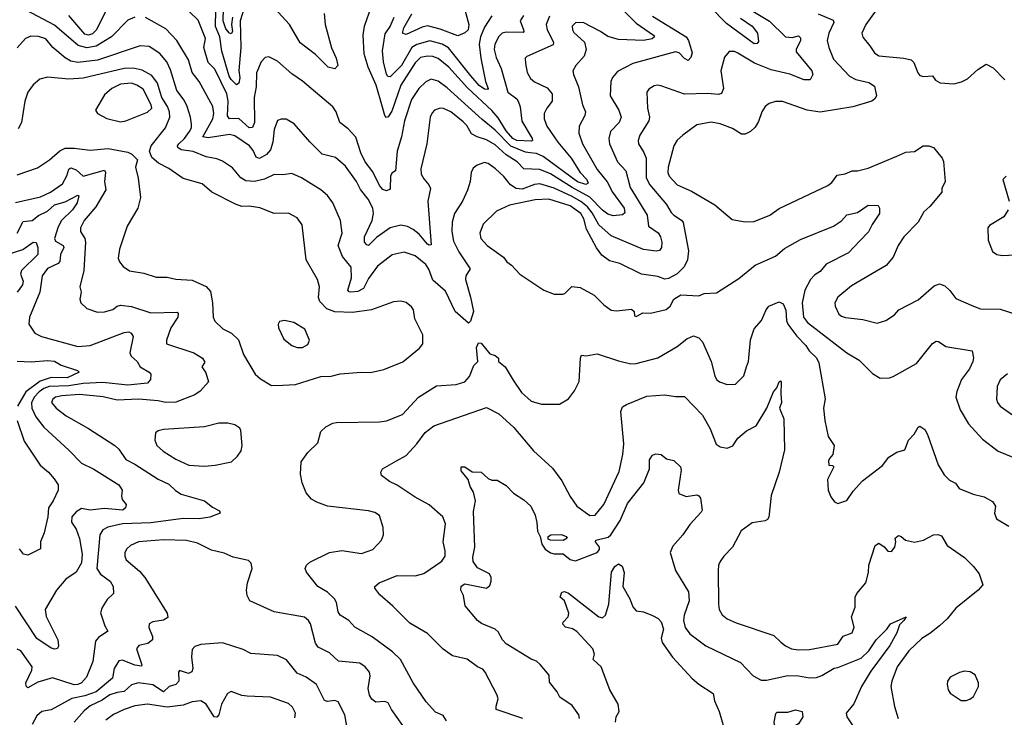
# Model space of a CAD drawing. Extents: x 1246169 to 1426871, y 660025 to 763458.
# Tile 111 of 256: x 1285979 to 1291498, y 706102 to 710011. Entities that reach past the tile are written whole.
import ezdxf

# ---------------------------------------------------------------- set-up
doc = ezdxf.new("R2010")
doc.units = 0

msp = doc.modelspace()

# ---------------------------------------------------------------- linework, layer by layer
at = {"layer": '0CON20XD'}
for points in [[(1287171.5, 710025), (1287166.4, 709985), (1287172, 709945), (1287165, 709932.5), (1287155, 709936.2), (1287135, 709960), (1287120.6, 710005), (1287124.4, 710214.4)], [(1286475.3, 710085), (1286407.6, 709952.4), (1286387.6, 709932.4), (1286365, 709923.8), (1286345, 709930.2), (1286254.5, 710034.5)], [(1287251.6, 710125), (1287215.8, 710005), (1287219.4, 709855), (1287206.8, 709726.8), (1287213.8, 709685), (1287208.2, 709655), (1287195, 709646.8), (1287165, 709675.2), (1287153.7, 709695), (1287111.4, 709835), (1287101.6, 709915), (1287076.9, 709973.1), (1287078.1, 710065)], [(1287685.2, 710045.2), (1287690.8, 709985), (1287727.3, 709852.7), (1287753.5, 709795), (1287761.9, 709755), (1287745, 709735.7), (1287707.5, 709745), (1287636.3, 709816.3), (1287551.7, 709881.7), (1287490.8, 709985), (1287365, 710123.8)], [(1288803.2, 710035), (1288784.6, 710005), (1288803.2, 709955), (1288805.3, 709944.7), (1288800.2, 709939.8), (1288705, 709941.3), (1288683.5, 709935), (1288665, 709917.9), (1288641.4, 709875), (1288638.6, 709845), (1288648.9, 709798.9), (1288677.6, 709737.6), (1288698, 709665), (1288715.7, 709605.7), (1288765, 709567.3), (1288773.9, 709553.9), (1288783.4, 709523.4), (1288793, 709443), (1288851.8, 709345), (1288853.1, 709335), (1288845, 709330.7), (1288765, 709334), (1288743, 709345), (1288705, 709388.1), (1288660.3, 709460.3), (1288625, 709502.6), (1288489.4, 709629.4), (1288383.5, 709745), (1288324.4, 709794.4), (1288295.6, 709805.6), (1288265, 709807.5), (1288225, 709799.2), (1288195, 709768.7), (1288114.8, 709645), (1288065, 709499.5), (1288045, 709466.5), (1288035, 709462.9), (1288025, 709474.3), (1288011.8, 709521.8), (1287976.3, 709645), (1287932.4, 709745), (1287909.5, 709819.5), (1287904.5, 709924.5), (1287911.5, 709975), (1287963.7, 710126.3)], [(1290019.5, 710019.5), (1290084, 709975), (1290115, 709936.4), (1290120.1, 709889.9), (1290111.5, 709878.5), (1290095, 709876.4), (1289940, 709990), (1289847, 710085)], [(1289525, 710030.7), (1289715, 709915.9), (1289727.5, 709895), (1289747.5, 709825), (1289741.3, 709798.7), (1289725, 709783.1), (1289705, 709794.5), (1289675.2, 709825.2), (1289655, 709831.2), (1289415, 709766.2), (1289328.9, 709721.1), (1289302, 709688), (1289291.5, 709665), (1289289.5, 709585), (1289337.5, 709505), (1289350.4, 709465), (1289338.2, 709435), (1289290.8, 709385), (1289281.8, 709345), (1289285.3, 709315), (1289329.2, 709215), (1289376.1, 709165), (1289401.3, 709071.3), (1289496.8, 708915), (1289503.1, 708855), (1289557.2, 708817.2), (1289571.5, 708795), (1289578.5, 708765), (1289576.3, 708733.7), (1289565, 708718.1), (1289545.9, 708714.1), (1289475, 708723.6), (1289295, 708799.7), (1289225, 708860.8), (1289188.1, 708928.1), (1289162, 708962), (1289125, 708991.8), (1289075, 709020.6), (1288975, 709067.3), (1288895, 709092), (1288865, 709088), (1288795, 709061.6), (1288761.9, 709065), (1288730.4, 709085), (1288693, 709133), (1288646.7, 709175), (1288605, 709204.4), (1288585, 709210), (1288543.2, 709196.8), (1288521.3, 709178.7), (1288509.2, 709155), (1288503.3, 709105), (1288488.5, 709055), (1288461.2, 708995), (1288415.3, 708924.7), (1288404, 708876), (1288401.6, 708825), (1288410.7, 708769.3), (1288441, 708711), (1288503.1, 708615), (1288480.6, 708575), (1288477.5, 708555), (1288506.7, 708456.7), (1288522.8, 708375), (1288505, 708322.5), (1288495, 708311.2), (1288420.4, 708375), (1288365, 708490), (1288295, 708551.9), (1288272.7, 708612.7), (1288255, 708639.2), (1288195, 708687.7), (1288135, 708708.5), (1288067.4, 708692.6), (1287985, 708630.4), (1287935, 708560), (1287905.5, 708504.5), (1287875, 708488.9), (1287834.7, 708484.7), (1287825, 708485.6), (1287817.5, 708495), (1287838.8, 708565), (1287836.9, 708625), (1287788.8, 708685), (1287763.8, 708745), (1287787.5, 708815), (1287776.9, 708885), (1287733.5, 708985), (1287705, 709025.6), (1287667.6, 709057.6), (1287559.2, 709125), (1287505, 709150), (1287455, 709142.2), (1287405, 709142.9), (1287352.1, 709117.9), (1287296.2, 709103.8), (1287247.3, 709107.3), (1287219.5, 709125), (1287171.7, 709181.7), (1287115, 709219.1), (1287085, 709230.9), (1287025, 709241.8), (1286952, 709272), (1286885, 709281.6), (1286865.4, 709295), (1286863.8, 709305), (1286870.8, 709315), (1286903.2, 709345), (1286931.3, 709385), (1286941.3, 709405), (1286942.7, 709425), (1286937.5, 709465), (1286918.8, 709525), (1286900.9, 709560.9), (1286859.7, 709615), (1286825, 709730.8), (1286803.2, 709775), (1286765, 709822.1), (1286705, 709861.2), (1286655, 709865.4), (1286416.1, 709783.9), (1286305, 709771.6), (1286265, 709779.5), (1286235, 709797.1), (1286164.6, 709855), (1286125, 709904), (1286085, 709917.2), (1286041.1, 709918.9), (1286012.5, 709905), (1285965, 709853.5)], [(1286625, 710025.5), (1286585, 710009.5), (1286493.6, 709915), (1286407.5, 709862.5), (1286355, 709853.2), (1286306.6, 709866.6), (1286175, 709980.5), (1286015, 710064.7)], [(1289361.6, 710065), (1289435, 709991.3), (1289530.5, 709925), (1289536.7, 709915), (1289523.7, 709903.7), (1289475, 709895.2), (1289335, 709900), (1289275, 709917.3), (1289235, 709945.4), (1289136.7, 709995), (1289095, 709994.4), (1289075.6, 709975), (1289076.7, 709955), (1289085, 709940), (1289144.6, 709884.6), (1289153.6, 709845), (1289142.3, 709807.7), (1289095.8, 709755), (1289079.4, 709725), (1289082.2, 709705), (1289111.8, 709635), (1289133.3, 709535), (1289150, 709495), (1289147.5, 709475), (1289114.6, 709415.4), (1289112.7, 709375), (1289133.9, 709315), (1289215, 709171.1), (1289272.3, 709102.3), (1289301, 709045), (1289366.6, 708955), (1289370.6, 708929.4), (1289358, 708918), (1289305, 708911.5), (1289275, 708921.1), (1289245, 708942.9), (1289175, 709017), (1289075, 709071), (1288955, 709148.2), (1288895, 709172.4), (1288805, 709174.7), (1288768, 709215), (1288705, 709253.3), (1288645, 709309.6), (1288595, 709338.3), (1288544.1, 709354.1), (1288511.5, 709371.5), (1288485, 709418.8), (1288465, 709439.7), (1288395.4, 709495), (1288355, 709513.2), (1288335, 709514.6), (1288305, 709503.5), (1288290.5, 709489.5), (1288279.1, 709465), (1288261.5, 709315), (1288226.7, 709175), (1288230, 709145), (1288245, 709118.6), (1288273.1, 709085), (1288281.4, 709065), (1288266, 708995), (1288285, 708750), (1288275, 708747.5), (1288265, 708753.5), (1288218.6, 708808.6), (1288185, 708836.2), (1288152.3, 708852.3), (1288115, 708859.7), (1288055, 708844.1), (1287979.1, 708790.9), (1287935, 708746), (1287925, 708750), (1287912.2, 708765), (1287910.9, 708795), (1287954.2, 708885), (1287961.8, 708925), (1287958.2, 708955), (1287931.8, 709005), (1287888.9, 709058.9), (1287867.8, 709105), (1287805, 709190.5), (1287748.9, 709238.9), (1287675, 709258.5), (1287605, 709327.1), (1287517.2, 709427.2), (1287473.2, 709453.2), (1287445, 709454.3), (1287424.5, 709445.5), (1287405, 709396.7), (1287398, 709325), (1287385, 709281.1), (1287363.3, 709255), (1287323.8, 709233.8), (1287305, 709240), (1287288.2, 709278.2), (1287268, 709305), (1287185, 709360), (1287155, 709367.4), (1287035, 709348.5), (1287005.6, 709355), (1287061.6, 709455), (1287067.1, 709485), (1287062.2, 709525), (1286985.2, 709665.2), (1286945.3, 709715), (1286925.6, 709785.6), (1286860.4, 709895), (1286799.2, 709959.2), (1286685, 710023.8)], [(1288948.3, 710031.7), (1288930.4, 709985), (1288934.6, 709955), (1288970.8, 709885), (1288969.1, 709870.9), (1288821.2, 709805), (1288812.5, 709795), (1288813.3, 709765), (1288823.6, 709715), (1288842, 709682), (1288865, 709662.9), (1288935, 709630), (1288963.5, 709595), (1288964.4, 709555), (1288933.1, 709515), (1288919.5, 709485), (1288919.2, 709455), (1288932.8, 709415), (1288995, 709325.4), (1289070, 709235), (1289120.4, 709155), (1289157.8, 709115), (1289166.2, 709095), (1289153, 709087), (1289105, 709102.1), (1288912.4, 709245), (1288875, 709261.4), (1288840, 709265), (1288815, 709267.9), (1288732.1, 709302.1), (1288645, 709391.9), (1288571.1, 709451.1), (1288375, 709628.9), (1288325, 709666), (1288285, 709677.7), (1288255, 709663.6), (1288216.2, 709625), (1288176.1, 709563.9), (1288135.3, 709445), (1288118.7, 709355), (1288094.3, 709275), (1288085.7, 709165), (1288065, 709150.8), (1288057.5, 709135), (1288055.7, 709065), (1288051.2, 709058.8), (1288035, 709052.9), (1288015, 709060), (1287995, 709082.9), (1287958, 709158), (1287915.3, 709215), (1287890.8, 709265), (1287863.1, 709353.1), (1287819.7, 709399.7), (1287774, 709435), (1287752.7, 709495), (1287735, 709523.1), (1287565, 709667.1), (1287505, 709706.9), (1287425, 709778.6), (1287375, 709802.9), (1287355, 709798.8), (1287332.5, 709775), (1287306.3, 709713.7), (1287304.3, 709635), (1287292.8, 709575), (1287294.7, 709435.3), (1287285, 709407.5), (1287265, 709405.5), (1287207.6, 709457.6), (1287155, 709456.4), (1287143.3, 709473.3), (1287148.4, 709555), (1287140, 709595), (1287073.5, 709733.5), (1287035, 709771.8), (1287011.9, 709855), (1287020.9, 709905), (1286978.7, 710008.7), (1286931.4, 710055)], [(1288625, 710032), (1288585, 709970), (1288561.7, 709915), (1288555.2, 709875), (1288564.1, 709795), (1288589, 709665), (1288604.3, 709625), (1288600.5, 709619.5), (1288585, 709622.2), (1288555, 709641.9), (1288506.8, 709696.8), (1288383.4, 709853.4), (1288346.5, 709875), (1288277.3, 709892.7), (1288205, 709872.1), (1288176.9, 709855), (1288119.4, 709755), (1288055, 709691.5), (1288043.1, 709693.1), (1288035, 709706), (1288018.8, 709775), (1288013, 709837), (1288027.8, 709932.2), (1288055, 709973.1), (1288077.1, 710025)], [(1288473.9, 710066.1), (1288496.8, 709985), (1288492.1, 709955), (1288475, 709937.5), (1288435, 709920), (1288335, 709958.2), (1288265, 709977.5), (1288235, 709970), (1288145, 709928.9), (1288125.6, 709935), (1288133, 709965), (1288177.9, 710045)], [(1290060, 710075), (1290182.3, 710002.3), (1290270.8, 709915), (1290309.4, 709910.6), (1290345, 709920), (1290355, 709910), (1290355.4, 709895), (1290330.8, 709845), (1290330.3, 709830.3), (1290417.9, 709725), (1290423.5, 709705), (1290410, 709675), (1290375.3, 709674.7), (1290296.1, 709706.1), (1290190.1, 709730.1), (1290098, 709768), (1290005, 709824.4), (1289985, 709832.5), (1289955, 709833.8), (1289929.7, 709800.3), (1289908.1, 709725), (1289922.9, 709625), (1289913.1, 709596.9), (1289895, 709592.2), (1289835, 709598.2), (1289705, 709593.5), (1289578.6, 709638.6), (1289555, 709643.5), (1289535, 709640), (1289505, 709622), (1289494.4, 709605), (1289497.5, 709515), (1289509.2, 709465), (1289505.9, 709444.1), (1289455.4, 709365), (1289445.5, 709335), (1289447.8, 709315), (1289477.5, 709267.5), (1289489.7, 709235), (1289490, 709125), (1289511.6, 709085), (1289604.6, 708975), (1289631.2, 708931.2), (1289645.3, 708915.3), (1289688.6, 708888.6), (1289698.5, 708875), (1289727.9, 708715), (1289722.9, 708665), (1289703.8, 708626.2), (1289665, 708587.8), (1289615, 708560), (1289595, 708558), (1289555, 708571.4), (1289465, 708585.6), (1289342, 708645), (1289285, 708659.6), (1289242, 708692), (1289212.1, 708732.1), (1289156.8, 708836.8), (1289141.3, 708895), (1289123.8, 708925), (1289065, 708968.8), (1288945, 709005.5), (1288867.5, 709002.5), (1288725, 708972.5), (1288651.7, 708938.3), (1288576.9, 708865), (1288558.6, 708815), (1288564.3, 708785), (1288598.6, 708745), (1288690.9, 708680.9), (1288710, 708655), (1288735.9, 708635.9), (1288782.5, 708585), (1288916.7, 708495), (1288975, 708473.8), (1289023, 708473), (1289035, 708477.5), (1289074.5, 708515.5), (1289120.7, 708510.7), (1289198.2, 708468.2), (1289253.6, 708413.6), (1289293.7, 708383.7), (1289325, 708378.8), (1289408.8, 708388.8), (1289423.3, 708375), (1289425, 708352.5), (1289435, 708347.5), (1289441.7, 708351.7), (1289471.7, 708368.3), (1289515, 708367.1), (1289602.6, 708387.4), (1289624.2, 708405), (1289646.2, 708445), (1289685, 708470), (1289785, 708463.8), (1289815, 708476.7), (1289885, 708480), (1290009.6, 708560.4), (1290102, 708635), (1290215, 708686.2), (1290265, 708728.2), (1290355, 708778.9), (1290540.6, 708855), (1290585.2, 708884.8), (1290615, 708916.7), (1290675, 708930), (1290735, 708971.4), (1290790.7, 708970.7), (1290798.8, 708955), (1290798.8, 708925), (1290756, 708864), (1290736.9, 708823.1), (1290688.6, 708771.4), (1290625, 708704.2), (1290499.7, 708640.3), (1290465, 708600.5), (1290435, 708580.8), (1290410.6, 708555), (1290379.1, 708495), (1290364.1, 708425), (1290372.1, 708345), (1290394.6, 708315), (1290615.8, 708145), (1290685, 708102.9), (1290758.3, 708028.3), (1290801.7, 708001.7), (1290855, 708004.2), (1290875, 708010.8), (1291005, 708084.2), (1291095, 708197.1), (1291115, 708209.2), (1291128.1, 708208.1), (1291170.3, 708180.3), (1291316.7, 708155), (1291325.7, 708115.7), (1291321.1, 708095), (1291301.5, 708055), (1291257.5, 707995), (1291232.1, 707927.9), (1291226.5, 707895), (1291249.4, 707825), (1291296.3, 707746.3), (1291375, 707660), (1291462.5, 707592.5), (1291545, 707559.4)], [(1290454.3, 710044.3), (1290538.8, 710008.8), (1290542.9, 709995), (1290513.8, 709935), (1290503.8, 709895), (1290514.2, 709855.8), (1290540.9, 709790.9), (1290629.5, 709695), (1290666.2, 709676.2), (1290739, 709659), (1290769.2, 709639.2), (1290780.9, 709585), (1290772.1, 709567.9), (1290755.6, 709555), (1290647.9, 709522.1), (1290465, 709492.9), (1290392.5, 709505), (1290255, 709551.9), (1290215, 709551.9), (1290179.3, 709540.7), (1290157.5, 709525), (1290138.1, 709495), (1290119.6, 709440.4), (1290101.8, 709408.2), (1290075.8, 709385), (1290045, 709368.8), (1290025, 709369.1), (1289975, 709401.2), (1289905, 709427.7), (1289855, 709436.9), (1289775, 709422.7), (1289695.4, 709364.6), (1289663.8, 709336.2), (1289646.2, 709303.8), (1289613.4, 709185), (1289611.8, 709155), (1289619.6, 709135), (1289665, 709085.4), (1289745, 709050.9), (1289874.6, 708974.6), (1289971.7, 708891.7), (1290045, 708878.5), (1290095, 708880), (1290184, 708916), (1290235, 708953.1), (1290508, 709082), (1290531.1, 709098.9), (1290560.5, 709139.5), (1290605, 709146.9), (1290645, 709164), (1290675, 709164.2), (1290735, 709180), (1290895, 709245.6), (1290945, 709268.2), (1290995, 709272), (1291042.5, 709305), (1291075, 709304.2), (1291100, 709295), (1291150, 709235), (1291156.4, 709216.4), (1291166.2, 709105), (1291146.7, 709065), (1291147.5, 709045), (1291080.8, 708965), (1291045.8, 708935), (1291015, 708876), (1290934.2, 708795), (1290903.1, 708745), (1290875, 708681.2), (1290835, 708633.8), (1290640.2, 708519.8), (1290565, 708456.2), (1290547.5, 708425), (1290550, 708405), (1290570.9, 708360.9), (1290585, 708348.8), (1290607.7, 708342.3), (1290705, 708330.6), (1290785, 708311.4), (1290833.3, 708325), (1290882.4, 708357.6), (1290905.7, 708384.3), (1291015, 708442), (1291105, 708519.2), (1291135, 708530.8), (1291165, 708520), (1291193.1, 708493.1), (1291225, 708448.9), (1291325.6, 708405.6), (1291365, 708391.4), (1291475, 708388.6), (1291585, 708354.2)], [(1290779.6, 710065), (1290720.8, 709985), (1290699.4, 709935), (1290705, 709913.8), (1290744.6, 709864.6), (1290770, 709825), (1290795, 709808.6), (1290935, 709795.7), (1290975, 709785.7), (1290990.5, 709770.5), (1291013, 709713), (1291025, 709698.1), (1291045, 709693.3), (1291095, 709696), (1291112.3, 709672.3), (1291137.7, 709657.7), (1291215, 709652), (1291257.3, 709662.7), (1291290.3, 709679.7), (1291348.7, 709731.3), (1291395, 709762), (1291435, 709742), (1291500, 709675)], [(1287391.2, 707961.2), (1287455, 707962.9), (1287525, 707966.5), (1287667.7, 708012.3), (1287725, 708014.4), (1287775, 708026.7), (1287895.8, 708035.8), (1287945, 708033.8), (1288019.7, 708050.3), (1288127.1, 708092.9), (1288220.2, 708169.8), (1288239.4, 708195), (1288239.2, 708245), (1288194.3, 708335), (1288185.7, 708385), (1288175, 708402), (1288145.4, 708425.4), (1288115, 708434.2), (1288075, 708430.8), (1287951.2, 708385), (1287845, 708370), (1287745, 708373.1), (1287701.3, 708391.3), (1287662.2, 708432.2), (1287654.6, 708455), (1287658.9, 708515), (1287647.8, 708555), (1287584.5, 708665), (1287562.1, 708862.1), (1287535, 708900), (1287485, 708926.7), (1287405, 708925.5), (1287325, 708957.1), (1287265.3, 708965.3), (1287225, 708963.9), (1287188.2, 708978.2), (1287055.3, 709045.3), (1287001.8, 709091.8), (1286895, 709121.5), (1286815, 709177.5), (1286757.6, 709207.6), (1286719.7, 709239.7), (1286706.9, 709275), (1286716, 709304), (1286796.9, 709405), (1286820, 709465), (1286818.4, 709495), (1286808.6, 709525), (1286776, 709575), (1286765.8, 709604.2), (1286751.7, 709655), (1286719.2, 709699.2), (1286665, 709728.6), (1286615, 709739), (1286565, 709738), (1286335, 709684.3), (1286255, 709677.6), (1286135, 709688.9), (1286091.4, 709678.6), (1286055, 709647.1), (1286024.5, 709605), (1286008.9, 709555), (1285990, 709435), (1285969.9, 709400.1)], [(1286545, 709438.8), (1286575, 709444.5), (1286695, 709492.9), (1286720.5, 709515), (1286716, 709535), (1286671.1, 709621.1), (1286635, 709644.7), (1286605, 709655.2), (1286545, 709650), (1286495, 709625.5), (1286455, 709590.8), (1286404, 709505), (1286416, 709485), (1286466.8, 709456.8), (1286545, 709438.8)], [(1285965, 709142.1), (1286078.9, 709181.1), (1286147.1, 709225), (1286205, 709276.7), (1286235, 709290.9), (1286285, 709291.2), (1286375, 709279.1), (1286475, 709288.8), (1286585, 709269.5), (1286608, 709258), (1286638.8, 709225), (1286628.8, 709185), (1286643.2, 709123.2), (1286655.5, 709015), (1286641.1, 708955), (1286581.9, 708855), (1286537.8, 708725), (1286531.4, 708675), (1286538.6, 708655), (1286558.3, 708628.3), (1286595, 708603.1), (1286675, 708591.4), (1286745, 708568.1), (1286805, 708568.9), (1286855, 708557.1), (1286945, 708551.4), (1287025, 708515.5), (1287047.8, 708487.8), (1287060, 708425), (1287064.4, 708345), (1287072.6, 708322.6), (1287118.5, 708278.5), (1287166, 708255), (1287205, 708216.2), (1287234.4, 708135), (1287299.2, 708025), (1287329.2, 707999.2), (1287391.2, 707961.2)], [(1285955, 708986.8), (1286095, 709018.2), (1286151.4, 709045), (1286218.5, 709091.5), (1286243.8, 709136.2), (1286255, 709174.4), (1286265, 709181.1), (1286295, 709169.1), (1286335, 709134.2), (1286455, 709168.5), (1286460.3, 709155), (1286454.8, 709105), (1286462, 709058), (1286406.8, 708963.2), (1286341.5, 708885), (1286320.4, 708845), (1286320.5, 708825), (1286344.4, 708785), (1286348.2, 708765), (1286339.5, 708605), (1286316.9, 708515), (1286323.1, 708485), (1286315.7, 708445.7), (1286322.5, 708425), (1286355, 708392.5), (1286415, 708371.9), (1286455, 708374.5), (1286502.1, 708387.9), (1286525, 708406.7), (1286545, 708410.8), (1286605, 708403.5), (1286715, 708368.7), (1286861.5, 708371.5), (1286867.8, 708365), (1286864.7, 708345), (1286825.5, 708285), (1286801.2, 708215), (1286802.5, 708195), (1286955, 708143.6), (1287003.6, 708113.6), (1287017.6, 708092.4), (1286999.2, 708065), (1287022.8, 708032.8), (1287038.3, 707981.7), (1286990.3, 707929.7), (1286961.1, 707908.9), (1286855, 707868), (1286795.8, 707865.8), (1286755.2, 707875.2), (1286645, 707883.8), (1286525, 707878.3), (1286447, 707897), (1286315, 707910), (1286215, 707903.1), (1286180, 707895), (1286164.5, 707885), (1286158.2, 707865), (1286183.7, 707833.7), (1286240.7, 707790.7), (1286365, 707720), (1286512.9, 707625), (1286534.3, 707605), (1286575, 707547.1), (1286625, 707521.2), (1286755, 707435.4), (1286815, 707407.5), (1286852.4, 707372.4), (1286885, 707351.9), (1287015.5, 707315.5), (1287059.5, 707279.5), (1287098.6, 707258.6), (1287102.5, 707245), (1287045, 707223.5), (1286985, 707214.7), (1286895, 707215.7), (1286715, 707191.2), (1286555, 707185.2), (1286473.4, 707166.6), (1286445, 707152.7), (1286429.2, 707125), (1286412, 706935), (1286433, 706903), (1286486.1, 706865), (1286503.6, 706835), (1286504.4, 706795.6), (1286468.9, 706761.1), (1286442.1, 706717.9), (1286433, 706687), (1286456.7, 706615), (1286474.2, 706585), (1286421.2, 706548.8), (1286405, 706528), (1286389.6, 706415), (1286353.7, 706326.3), (1286325, 706295.5), (1286305, 706284.6), (1286285, 706282.8), (1286162.5, 706322.5), (1286081.3, 706298.7), (1286025, 706267.7), (1286016.4, 706276.4), (1286014.5, 706295), (1286047.9, 706365), (1286048.5, 706385), (1285985, 706473.6), (1285965, 706483.5)], [(1291507.5, 709135), (1291489.4, 709115), (1291524.1, 708994.1)], [(1285964.4, 708815), (1285999.3, 708880.7), (1286050, 708885), (1286085, 708914.8), (1286135, 708938.9), (1286175, 708972.9), (1286235, 708991.3), (1286270.3, 709009.7), (1286305, 709027.5), (1286310, 709025), (1286301.4, 708985), (1286275.1, 708944.9), (1286213.3, 708885), (1286195, 708850.6), (1286174.2, 708785), (1286179.4, 708769.4), (1286222.7, 708745), (1286226.7, 708735), (1286208.3, 708695), (1286204.3, 708655.7), (1286194.8, 708645.2), (1286135, 708616.2), (1286105.5, 708575), (1286092.7, 708485), (1286033.6, 708345), (1286030, 708305), (1286063.3, 708255), (1286101.2, 708235), (1286305, 708180), (1286375, 708186.1), (1286565, 708257.7), (1286591.1, 708261.1), (1286604.4, 708254.4), (1286615.6, 708235), (1286596.9, 708145), (1286604.2, 708125), (1286637.5, 708095), (1286654, 708065), (1286705.5, 708035.5), (1286714, 708025), (1286712.9, 707995), (1286695.8, 707975), (1286585, 707963.5), (1286445, 707978.8), (1286335, 707971.5), (1286255, 707959.2), (1286145, 707955.9), (1286115, 707945.1), (1286089.3, 707925), (1286059.8, 707895), (1286044.8, 707864.8), (1286048.2, 707835), (1286070.3, 707785), (1286115, 707728.2), (1286255, 707599.4), (1286325, 707525.5), (1286395, 707492.9), (1286534.6, 707404.6), (1286553.1, 707375), (1286549.7, 707340.3), (1286553, 707323), (1286576.1, 707293.9), (1286572, 707275), (1286557.1, 707262.9), (1286455, 707271.7), (1286375, 707263.3), (1286325, 707271.3), (1286296, 707254), (1286270.9, 707225), (1286269.5, 707195), (1286295, 707155.8), (1286315, 707103.3), (1286329.4, 707015), (1286325, 706968), (1286295, 706915.8), (1286237.5, 706875), (1286185.8, 706815), (1286121.9, 706705), (1286127.4, 706667.4), (1286192.5, 706535), (1286197.3, 706502.7), (1286191.8, 706488.2), (1286176.2, 706483.8), (1286155, 706489.6), (1286075, 706543.3), (1285955, 706723.9)], [(1291519.2, 708945), (1291495, 708906.2), (1291415, 708857.5), (1291404.4, 708845), (1291406.2, 708775), (1291431.6, 708711.6), (1291455, 708694.5), (1291485, 708688.9), (1291595, 708696.2)], [(1285915, 708696.7), (1285997.2, 708722.8), (1286055, 708764.5), (1286071.7, 708761.7), (1286081.3, 708735), (1286080.8, 708695), (1285990.2, 708605), (1285984, 708585), (1285997.9, 708545), (1285994.2, 708525), (1285965.1, 708484.9)], [(1288371.7, 706081.7), (1288352.5, 706112.5), (1288310, 706130), (1288257.7, 706187.7), (1288184.4, 706295), (1288114.3, 706425), (1288068.6, 706468.6), (1287955, 706552.2), (1287857, 706607), (1287824.7, 706644.7), (1287775, 706674.3), (1287765, 706693.3), (1287755.4, 706745), (1287742.7, 706765), (1287705, 706802.7), (1287650.6, 706835), (1287586.2, 706915), (1287580, 706935), (1287587.5, 706955), (1287605, 706971.4), (1287715.4, 707024.6), (1287785, 707036.7), (1287895, 707020.6), (1287958.7, 707041.3), (1288006.2, 707095), (1288018, 707125), (1288016.1, 707166.1), (1287995, 707232.5), (1287969.4, 707249.4), (1287935, 707259.2), (1287705, 707284.4), (1287645, 707306.7), (1287615, 707324.4), (1287585, 707360), (1287562.2, 707415), (1287552.5, 707465), (1287557.3, 707532.7), (1287594.2, 707585), (1287650.3, 707639.7), (1287667.3, 707702.7), (1287695, 707728.8), (1287735, 707750.8), (1287755, 707754.2), (1287995, 707757.1), (1288035, 707762.5), (1288125, 707798), (1288214, 707896), (1288315, 707959.2), (1288425, 707967.1), (1288475, 707980.8), (1288499.3, 708010.7), (1288525, 708073.3), (1288547.5, 708095), (1288540, 708175), (1288550, 708200), (1288565, 708197.5), (1288615, 708138), (1288645, 708128.8), (1288662.5, 708115), (1288663.3, 708095), (1288700, 708065), (1288745, 707991.4), (1288791.9, 707921.9), (1288845, 707873.1), (1288903.9, 707856.1), (1289005, 707856), (1289054.2, 707885.8), (1289088.7, 707931.3), (1289115, 707983.3), (1289122.2, 708115), (1289128.8, 708131.2), (1289155, 708128), (1289215, 708139.4), (1289335, 708099.5), (1289405, 708083.3), (1289435, 708083.6), (1289555, 708117.1), (1289665, 708179.4), (1289717.6, 708222.4), (1289755, 708238.6), (1289785, 708229.2), (1289806, 708206), (1289854.4, 708095), (1289874.5, 708014.5), (1289884.2, 707995), (1289900.9, 707980.9), (1289945, 707967.5), (1289990.6, 707969.4), (1290037.5, 708015), (1290053.5, 708066.5), (1290064.4, 708095.6), (1290075, 708217.5), (1290095, 708278.8), (1290136, 708325), (1290162.9, 708385), (1290178, 708405), (1290235, 708430), (1290258.5, 708418.5), (1290272.6, 708382.6), (1290276.5, 708325), (1290283.4, 708305), (1290335, 708236.9), (1290385.5, 708185), (1290404.7, 708154.7), (1290445, 708116.9), (1290458.9, 708088.9), (1290492.7, 707887.3), (1290483.3, 707835), (1290491.9, 707765), (1290511.1, 707675), (1290544, 707625), (1290536.4, 707573.6), (1290517, 707553), (1290511.7, 707538.3), (1290514.1, 707514.1), (1290535, 707512.5), (1290542.5, 707505), (1290506, 707435), (1290510, 707375), (1290525, 707337.5), (1290545, 707310), (1290565, 707300), (1290586.7, 707306.7), (1290615, 707316.7), (1290650.7, 707369.3), (1290703.4, 707426.6), (1290815, 707512.5), (1290849.7, 707560.3), (1290895, 707588), (1290939.5, 707600.5), (1290960.8, 707655), (1290992.3, 707687.7), (1291015, 707727.5), (1291025, 707732.5), (1291051.2, 707715), (1291067.2, 707687.2), (1291126.4, 707516.4), (1291161.2, 707461.2), (1291191.1, 707431.1), (1291224.2, 707414.2), (1291244.5, 707384.5), (1291322.3, 707352.3), (1291385, 707336.7), (1291430.6, 707310.6), (1291447.5, 707285), (1291443.1, 707245), (1291454.5, 707214.5), (1291522.7, 707172.7)], [(1287535, 708173.8), (1287565, 708174.5), (1287595, 708191.4), (1287604.4, 708215), (1287576.5, 708276.5), (1287515, 708314.4), (1287464.1, 708325.9), (1287435, 708320), (1287427.5, 708305), (1287430.6, 708285), (1287460.5, 708220.5), (1287505, 708184.5), (1287535, 708173.8)], [(1285965, 708097.5), (1286043, 708093), (1286135, 708101.4), (1286175, 708096.7), (1286211.2, 708075), (1286302.5, 708045), (1286313.3, 708035), (1286245, 708003.4), (1286155.6, 708005.6), (1286094, 707986), (1286014.4, 707925.6), (1285966.7, 707845)], [(1288798.8, 706095), (1288650, 706145), (1288648.8, 706165), (1288660.6, 706205), (1288655.7, 706225), (1288588.8, 706355), (1288575, 706371.2), (1288545, 706384), (1288486.6, 706426.6), (1288405, 706445.5), (1288353.2, 706483.2), (1288265, 706570.6), (1288165, 706629.2), (1288070.6, 706725), (1287997.4, 706787.4), (1287970, 706825), (1287970, 706835), (1287994.5, 706855.5), (1288095, 706895.5), (1288195, 706893.9), (1288245, 706907.5), (1288345, 706977.5), (1288363.5, 707005), (1288363.3, 707035), (1288352.2, 707085), (1288365.4, 707185.4), (1288351.1, 707225), (1288275, 707292.7), (1288196.1, 707336.1), (1288095, 707403.3), (1288052.6, 707422.6), (1288006.4, 707456.4), (1288003.6, 707476.4), (1288013.3, 707495), (1288090.5, 707539.5), (1288145, 707568.5), (1288205.1, 707634.9), (1288251.7, 707698.3), (1288300, 707735), (1288595, 707837.8), (1288665, 707802.2), (1288749.4, 707725), (1288858.6, 707595), (1288965, 707498.8), (1289017, 707427), (1289065, 707338.8), (1289102, 707285), (1289175, 707233.1), (1289203.8, 707235), (1289252.9, 707295), (1289339.3, 707479.3), (1289360.4, 707575), (1289365.3, 707634.7), (1289347.5, 707815), (1289358.6, 707841.4), (1289380, 707855), (1289495, 707902.2), (1289595, 707909.1), (1289655, 707898.9), (1289705, 707898.6), (1289805.2, 707795.2), (1289848.2, 707718.2), (1289882.2, 707632.2), (1289905, 707618.1), (1289945, 707610.6), (1289976.5, 707623.5), (1290005, 707665.6), (1290052.7, 707707.3), (1290107.1, 707735), (1290166, 707834), (1290203.1, 707925), (1290221.8, 707948.2), (1290235, 707981.9), (1290245, 707986.7), (1290247.8, 707977.8), (1290244.6, 707915.4), (1290248, 707865), (1290236.7, 707835), (1290262, 707775), (1290265, 707600), (1290236.2, 707475), (1290191.6, 707345), (1290177, 707223), (1290170, 707210), (1290157.1, 707202.9), (1290085, 707191.2), (1290023.4, 707146.6), (1289974.2, 707055), (1289925, 707005.6), (1289904.4, 706975), (1289895.7, 706955), (1289893.1, 706925), (1289896.4, 706735), (1289900, 706705), (1289915.4, 706675.4), (1289944.1, 706654.1), (1289995, 706631.8), (1290205, 706560.8), (1290245, 706522.5), (1290271.4, 706501.4), (1290305.5, 706485.5), (1290345, 706479.4), (1290405, 706482.2), (1290565, 706511.8), (1290595, 706557.1), (1290644, 706575), (1290656.9, 706606.9), (1290640.4, 706665), (1290661.7, 706718.3), (1290660.9, 706775), (1290670.6, 706795), (1290721.2, 706855), (1290736.1, 706913.9), (1290738.1, 706955), (1290773.8, 707065), (1290795, 707076.7), (1290825, 707056.2), (1290845, 707032), (1290865, 707030), (1290884, 707055), (1290890, 707085), (1290886.7, 707105), (1290905, 707120), (1290920, 707115), (1290944.2, 707094.2), (1290995, 707083.1), (1291045, 707094.4), (1291100, 707125), (1291125, 707126), (1291145, 707118.8), (1291178, 707065), (1291275, 706997.1), (1291325, 706946.9), (1291355.8, 706905.8), (1291367.5, 706872.5), (1291377.1, 706845), (1291351.4, 706815), (1291225, 706712.5), (1291176.9, 706653.1), (1291134.3, 706615), (1291079.5, 706570.5), (1291035, 706543.3), (1290963.1, 706475), (1290897.7, 706385), (1290866.7, 706305), (1290861.5, 706275), (1290882.4, 706162.4), (1290902.9, 706095)], [(1291515, 708026.9), (1291475, 707992.5), (1291457.3, 707955), (1291453.1, 707885), (1291458.6, 707865), (1291474.2, 707845), (1291575, 707774.4)], [(1285965.7, 707765), (1286005, 707650), (1286094.4, 707515), (1286140.6, 707475), (1286172.5, 707437.5), (1286194.3, 707404.3), (1286195.6, 707375), (1286167.1, 707315), (1286140, 707275), (1286136.2, 707225), (1286116.5, 707135), (1286096.7, 707085), (1286095.8, 707045), (1286025, 707011.2), (1286000, 707015), (1285978.8, 707045)], [(1287015, 707509.6), (1287075, 707514.6), (1287166.1, 707533.9), (1287200.8, 707565), (1287220, 707595), (1287226, 707625), (1287219.3, 707709.3), (1287212.5, 707722.5), (1287185, 707740), (1287145, 707749.2), (1287095, 707750), (1287015, 707730), (1286785, 707715.5), (1286755, 707707.1), (1286740.6, 707695), (1286737.1, 707655), (1286748.5, 707625), (1286782.9, 707592.9), (1286855, 707547.9), (1286927.5, 707515), (1287015, 707509.6)], [(1288877.3, 707192.7), (1288881.1, 707145), (1288896.8, 707115), (1288905, 707071.2), (1288924.7, 707044.7), (1288955, 707023.1), (1288975, 707017.1), (1289025, 707017.1), (1289065, 706986.9), (1289095, 706979.2), (1289215, 707025.6), (1289228.8, 707041.2), (1289229.6, 707055), (1289207.1, 707085), (1289208.8, 707095), (1289278, 707112), (1289292.9, 707125), (1289344.2, 707205), (1289385, 707299.5), (1289477.1, 707415), (1289509.5, 707495), (1289509.2, 707545), (1289525, 707570), (1289545, 707578.8), (1289573.9, 707573.9), (1289605, 707550), (1289645, 707540), (1289683.3, 707505), (1289686.7, 707486.7), (1289670, 707375), (1289674, 707355), (1289715, 707340), (1289775, 707348.8), (1289785, 707343.3), (1289795, 707330), (1289803.3, 707263.3), (1289798.8, 707251.2), (1289735, 707182.5), (1289695.7, 707125), (1289639.4, 707060.6), (1289624.2, 707025), (1289655.6, 706925), (1289727.5, 706805), (1289730.4, 706755), (1289702.7, 706675), (1289698.8, 706645), (1289709.5, 706605), (1289735, 706570), (1289825, 706503.1), (1290018.7, 706408.7), (1290090, 706335), (1290135, 706308.9), (1290165, 706308.9), (1290285, 706336.7), (1290344.8, 706334.8), (1290405, 706323.7), (1290445, 706324.7), (1290475, 706335.3), (1290543.8, 706376.2), (1290565, 706381.4), (1290695, 706433.3), (1290738.2, 706475), (1290779.1, 706535), (1290838.8, 706595), (1290860, 706625), (1290947.5, 706665), (1290935, 706643.3), (1290910.3, 706619.7), (1290895.6, 706575), (1290856.2, 706505), (1290749.1, 706360.9), (1290696.5, 706275), (1290653.5, 706176.5), (1290611.4, 706125), (1290614.5, 706104.5), (1290666.5, 706025)], [(1289116.7, 706095), (1289113.1, 706115), (1289075, 706167.1), (1289006, 706215), (1288991.2, 706245), (1288948.2, 706298.2), (1288947.3, 706337.3), (1288897.2, 706397.2), (1288875, 706415.8), (1288845, 706427.8), (1288705, 706512.8), (1288685.3, 706535), (1288660.2, 706580.2), (1288645, 706595.5), (1288567.9, 706627.9), (1288544.4, 706645), (1288475.5, 706725.5), (1288466.5, 706785), (1288451.9, 706815), (1288453.7, 706836.3), (1288475, 706850.6), (1288595, 706826.2), (1288615, 706840), (1288621.4, 706865), (1288620.8, 706885), (1288612, 706905), (1288545, 706940), (1288520, 706975), (1288518.3, 706998.3), (1288529.4, 707055), (1288522, 707255), (1288534.3, 707315), (1288523.2, 707363.2), (1288503.8, 707395), (1288492.9, 707435), (1288453, 707483), (1288454.2, 707505), (1288473.3, 707505), (1288515, 707477.1), (1288565, 707475.8), (1288605, 707439.2), (1288625, 707430.8), (1288655, 707430), (1288705, 707401.2), (1288747, 707357), (1288805, 707320), (1288843.8, 707285), (1288868.9, 707235), (1288877.3, 707192.7)], [(1289025, 707092.1), (1288953.5, 707093.5), (1288940.9, 707100.9), (1288940.4, 707115), (1288956.4, 707123.6), (1289016.6, 707126.6), (1289042.4, 707115), (1289046.7, 707105), (1289025, 707092.1)], [(1288125.7, 706055), (1288063.1, 706145), (1288045, 706182), (1288025, 706189.4), (1287975, 706186.7), (1287952.4, 706202.4), (1287940, 706225), (1287932.8, 706262.8), (1287943.6, 706335), (1287940.5, 706355), (1287915.3, 706385.3), (1287884.7, 706404.7), (1287766.9, 706416.9), (1287715, 706463.1), (1287652.5, 706495), (1287637.8, 706517.8), (1287609.4, 706625), (1287597.1, 706645), (1287575, 706663.1), (1287405, 706692.7), (1287268.8, 706755), (1287254.4, 706784.4), (1287250.6, 706815), (1287256.7, 706855), (1287282, 706935), (1287276.2, 706965), (1287261.2, 706981.2), (1287175, 707000), (1287125, 707021.1), (1287055, 707039.1), (1286975, 707077.7), (1286915, 707091.8), (1286785, 707096.6), (1286645, 707085.4), (1286600, 707065), (1286579.2, 707045), (1286569.2, 707025), (1286568.1, 707005), (1286576.9, 706985), (1286651.4, 706921.4), (1286680.6, 706885), (1286805.5, 706685), (1286809.8, 706660.2), (1286785, 706645.5), (1286725, 706637.3), (1286704.2, 706625), (1286702.9, 706605), (1286724.5, 706555), (1286724.4, 706535), (1286697.5, 706515), (1286646.7, 706503.3), (1286634.8, 706485.2), (1286664.4, 706395), (1286661.2, 706388.8), (1286625, 706393.5), (1286555, 706421.8), (1286535, 706417.8), (1286508.4, 706375), (1286498.9, 706321.1), (1286408.4, 706245), (1286345, 706221.8), (1286272.4, 706207.6), (1286155, 706144.4), (1286103.8, 706135), (1286075, 706110), (1286049.1, 706060.9)], [(1289319.2, 706075), (1289321.9, 706105), (1289339.2, 706135), (1289332.5, 706175), (1289287.1, 706255), (1289237.5, 706385), (1289192.5, 706425), (1289200.8, 706455), (1289190.6, 706485), (1289101.7, 706581.7), (1289076.6, 706596.6), (1289037.6, 706607.6), (1289023.1, 706623.1), (1289025.8, 706635), (1289052.5, 706665), (1289057.1, 706685), (1289033.3, 706755), (1289007.5, 706775), (1289017, 706803), (1289033, 706807), (1289055, 706797.5), (1289225, 706664.3), (1289245, 706659.2), (1289261.9, 706675), (1289280.2, 706735), (1289291.5, 706871.5), (1289296.9, 706915), (1289315, 706946.1), (1289335, 706962.5), (1289355, 706949.4), (1289367.1, 706912.9), (1289360, 706835), (1289398.8, 706765), (1289415, 706720), (1289435, 706698.8), (1289475, 706692), (1289525, 706672), (1289556.7, 706655), (1289575, 706636.2), (1289587.8, 706595), (1289573.8, 706545), (1289580.1, 706520.1), (1289637.9, 706437.9), (1289748.8, 706318.8), (1289785, 706287.1), (1289865.9, 706235.9), (1289873.4, 706193.4), (1289898.8, 706135), (1289924.7, 706045)], [(1287815, 706042.5), (1287801.8, 706115), (1287765, 706187.5), (1287745.6, 706195.6), (1287705, 706190.6), (1287686.7, 706196.7), (1287642.5, 706285), (1287585, 706326.4), (1287535, 706348.6), (1287475, 706424.2), (1287425, 706448.1), (1287275, 706459.2), (1287232.1, 706482.1), (1287115, 706519.4), (1286995, 706510), (1286960.9, 706499.1), (1286945, 706481.2), (1286941.3, 706441.3), (1286949.1, 706375), (1286944.4, 706355.6), (1286925, 706347.8), (1286875, 706363.8), (1286869.2, 706355), (1286872.1, 706305), (1286855, 706285.4), (1286816.3, 706273.7), (1286785, 706245.3), (1286725, 706282.9), (1286645, 706294.2), (1286605, 706284), (1286565, 706246.2), (1286525, 706241.2), (1286485, 706227), (1286442.1, 706197.9), (1286375, 706165.3), (1286341.2, 706138.8), (1286285.4, 706075)], [(1291283.6, 706196.4), (1291305, 706203.8), (1291325, 706217.5), (1291353.3, 706275), (1291353.3, 706295), (1291335, 706340), (1291306.4, 706356.4), (1291275, 706360), (1291246.4, 706353.6), (1291194.1, 706325.9), (1291180, 706305), (1291176.7, 706285), (1291183.3, 706255), (1291195, 706237.5), (1291255, 706196.7), (1291283.6, 706196.4)], [(1287521.8, 706098.2), (1287525.4, 706125), (1287508.4, 706158.4), (1287485, 706178.2), (1287385.8, 706214.2), (1287255, 706219.5), (1287224.6, 706224.6), (1287165, 706247.1), (1287144.6, 706235.4), (1287110.4, 706175), (1287095, 706116), (1287085, 706102.7), (1287068.6, 706105), (1287025, 706176.2), (1286995, 706193.9), (1286945, 706189.1), (1286895, 706170), (1286805, 706158.4), (1286695.3, 706175.3), (1286625, 706165.8), (1286564.4, 706145.6), (1286505, 706116.7), (1286461.8, 706085)], [(1290275, 706023.8), (1290245, 706028.9), (1290210.9, 706050.9), (1290208.5, 706075), (1290217.5, 706122.5), (1290225, 706130), (1290285, 706131.2), (1290327, 706143), (1290365, 706133.3), (1290368.5, 706105), (1290345, 706065.8), (1290275, 706023.8)]]:
    msp.add_lwpolyline(points, dxfattribs=at)

doc.saveas('drawing.dxf')
